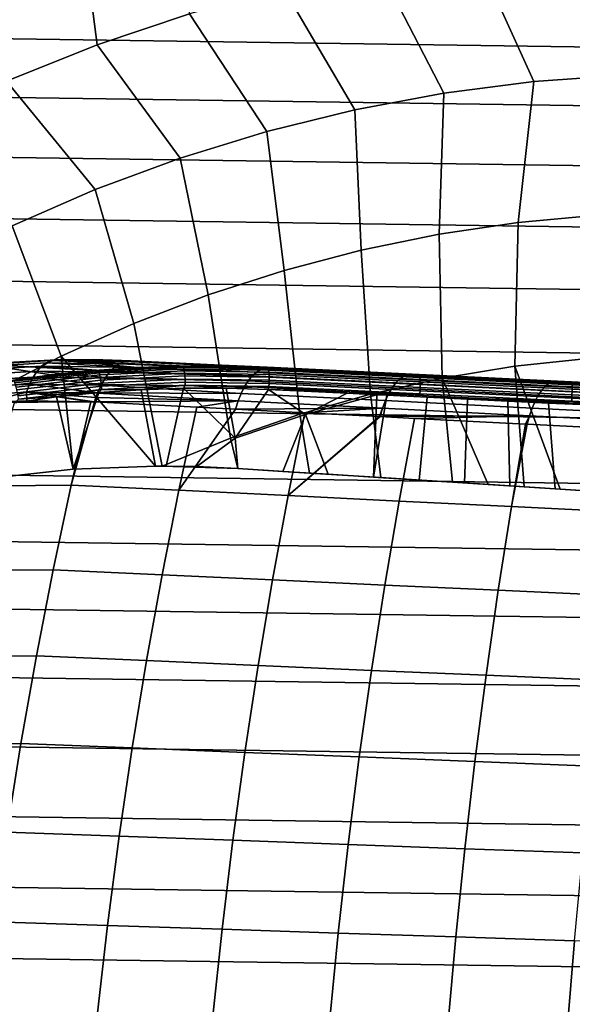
# Model space of a CAD drawing. Header units: metres. Extents: x -25 to 132, y -25 to 25.
# Tile 28 of 256: x -6.33 to -1.12, y 6.22 to 15.51. Entities that reach past the tile are written whole.
import ezdxf

# ---------------------------------------------------------------- set-up
doc = ezdxf.new("R2010")
doc.units = ezdxf.units.M
doc.layers.add('solid_12_061_071_XXX', color=7, linetype='CONTINUOUS')

msp = doc.modelspace()

# ---------------------------------------------------------------- linework, layer by layer
at = {"layer": 'solid_12_061_071_XXX'}
for points in [[(-4.826301, 16.810471, 121.056366), (-5.761938, 16.513182, 121.056366), (-5.603846, 15.268062, 121.911652), (-4.731481, 15.560523, 121.911652)], [(-5.761938, 16.513182, 121.056366), (-6.67942, 16.163862, 121.056366), (-6.458277, 14.926736, 121.911652), (-5.603846, 15.268062, 121.911652)], [(-2.03493, 16.136166, 121.911652), (-1.485023, 14.922921, 122.703766), (-0.632555, 14.983282, 122.703766), (-1.119186, 16.225418, 121.911652)], [(-2.944163, 15.995271, 121.911652), (-2.332669, 14.814098, 122.703766), (-1.485023, 14.922921, 122.703766), (-2.03493, 16.136166, 121.911652)], [(-18.518618, 16.040905), (18.969107, 15.505577), (19.40428, 14.957401), (-18.969191, 15.505476)], [(-3.843973, 15.803185, 121.911652), (-3.172739, 14.657168, 122.703766), (-2.332669, 14.814098, 122.703766), (-2.944163, 15.995271, 121.911652)], [(-4.731481, 15.560523, 121.911652), (-4.002506, 14.45264, 122.703766), (-3.172739, 14.657168, 122.703766), (-3.843973, 15.803185, 121.911652)], [(-18.969191, 15.505476), (19.40428, 14.957401), (19.823538, 14.397126), (-19.40436, 14.957298)], [(-5.603846, 15.268062, 121.911652), (-4.819275, 14.201178, 122.703766), (-4.002506, 14.45264, 122.703766), (-4.731481, 15.560523, 121.911652)], [(-6.458277, 14.926736, 121.911652), (-5.620394, 13.903598, 122.703766), (-4.819275, 14.201178, 122.703766), (-5.603846, 15.268062, 121.911652)], [(-19.40436, 14.957298), (19.823538, 14.397126), (20.226665, 13.825048), (-19.823614, 14.397021)], [(-0.632555, 14.983282, 122.703766), (-1.485023, 14.922921, 122.703766), (-1.633078, 13.593046, 123.430672), (-0.8849, 13.662167, 123.430672)], [(-7.292038, 14.53764, 121.911652), (-6.403261, 13.560866, 122.703766), (-5.620394, 13.903598, 122.703766), (-6.458277, 14.926736, 121.911652)], [(-1.485023, 14.922921, 122.703766), (-2.332669, 14.814098, 122.703766), (-2.376337, 13.482985, 123.430672), (-1.633078, 13.593046, 123.430672)], [(-2.332669, 14.814098, 122.703766), (-3.172739, 14.657168, 122.703766), (-3.112438, 13.332313, 123.430672), (-2.376337, 13.482985, 123.430672)], [(-3.172739, 14.657168, 122.703766), (-4.002506, 14.45264, 122.703766), (-3.839165, 13.141486, 123.430672), (-3.112438, 13.332313, 123.430672)], [(-19.823614, 14.397021), (20.226665, 13.825048), (20.613298, 13.241671), (-20.22674, 13.824942)], [(-4.002506, 14.45264, 122.703766), (-4.819275, 14.201178, 122.703766), (-4.554329, 12.911077, 123.430672), (-3.839165, 13.141486, 123.430672)], [(-4.819275, 14.201178, 122.703766), (-5.620394, 13.903598, 122.703766), (-5.255776, 12.641782, 123.430672), (-4.554329, 12.911077, 123.430672)], [(-5.620394, 13.903598, 122.703766), (-6.403261, 13.560866, 122.703766), (-5.941392, 12.334411, 123.430672), (-5.255776, 12.641782, 123.430672)], [(-20.22674, 13.824942), (20.613298, 13.241671), (20.983061, 12.647573), (-20.613369, 13.241561)], [(-0.8849, 13.662167, 123.430672), (-1.633078, 13.593046, 123.430672), (-1.663064, 12.237331, 124.090523), (-0.973717, 12.311375, 124.090523)], [(-6.403261, 13.560866, 122.703766), (-7.165334, 13.174098, 122.703766), (-6.609114, 11.989889, 123.430672), (-5.941392, 12.334411, 123.430672)], [(-1.633078, 13.593046, 123.430672), (-2.376337, 13.482985, 123.430672), (-2.347168, 12.124722, 124.090523), (-1.663064, 12.237331, 124.090523)], [(-2.376337, 13.482985, 123.430672), (-3.112438, 13.332313, 123.430672), (-3.023876, 11.973898, 124.090523), (-2.347168, 12.124722, 124.090523)], [(-3.112438, 13.332313, 123.430672), (-3.839165, 13.141486, 123.430672), (-3.691053, 11.785338, 124.090523), (-3.023876, 11.973898, 124.090523)], [(-20.613369, 13.241561), (20.983061, 12.647573), (21.33577, 12.043044), (-20.983128, 12.64746)], [(-3.839165, 13.141486, 123.430672), (-4.554329, 12.911077, 123.430672), (-4.346598, 11.559634, 124.090523), (-3.691053, 11.785338, 124.090523)], [(-4.554329, 12.911077, 123.430672), (-5.255776, 12.641782, 123.430672), (-4.988677, 11.297498, 124.090485), (-4.346598, 11.559634, 124.090523)], [(-20.983128, 12.64746), (21.33577, 12.043044), (21.671007, 11.428793), (-21.335835, 12.042931)], [(-5.255776, 12.641782, 123.430672), (-5.941392, 12.334411, 123.430672), (-5.051936, 11.297361, 124.078682), (-4.988677, 11.297498, 124.090485)], [(-6.437291, 12.10187, 124.438698), (-7.394007, 12.1643, 127.318466), (-6.692539, 12.256293, 127.665138), (-6.033797, 12.156719, 124.507713)], [(-6.085024, 12.27048, 128.218262), (-6.780229, 12.229246, 127.851265), (-6.820366, 12.19665, 127.935341), (-6.128348, 12.23748, 128.300583)], [(-6.0398, 12.290981, 128.132965), (-6.737552, 12.249376, 127.764572), (-6.780229, 12.229246, 127.851265), (-6.085024, 12.27048, 128.218262)], [(-6.620975, 12.263327, 127.714088), (-6.737552, 12.249376, 127.764572), (-6.0398, 12.290981, 128.132965)], [(-5.628468, 12.198114, 124.576897), (-6.692539, 12.256293, 127.665138), (-5.988966, 12.298506, 128.027176), (-5.221747, 12.225995, 124.646149)], [(-6.620975, 12.263327, 127.714088), (-5.988966, 12.298506, 128.027176), (-6.692539, 12.256293, 127.665138)], [(-5.628468, 12.198114, 124.576897), (-6.033797, 12.156719, 124.507713), (-6.692539, 12.256293, 127.665138)], [(-6.0398, 12.290981, 128.132965), (-5.957639, 12.299423, 128.065491), (-5.988966, 12.298506, 128.027176), (-6.620975, 12.263327, 127.714088)], [(-5.941392, 12.334411, 123.430672), (-6.609114, 11.989889, 123.430672), (-6.602529, 11.182663, 123.787819), (-5.829667, 11.26669, 123.933182)], [(-5.433628, 12.235242, 128.663788), (-6.085024, 12.27048, 128.218262), (-6.128348, 12.23748, 128.300583), (-5.441919, 12.228301, 128.678085)], [(-5.385215, 12.267161, 128.579559), (-6.0398, 12.290981, 128.132965), (-6.085024, 12.27048, 128.218262), (-5.39551, 12.261562, 128.597565)], [(-5.433628, 12.235242, 128.663788), (-5.39551, 12.261562, 128.597565), (-6.085024, 12.27048, 128.218262)], [(-5.335625, 12.285583, 128.492035), (-5.957639, 12.299423, 128.065491), (-6.0398, 12.290981, 128.132965), (-5.347825, 12.282344, 128.513687)], [(-5.385215, 12.267161, 128.579559), (-5.347825, 12.282344, 128.513687), (-6.0398, 12.290981, 128.132965)], [(-4.814076, 12.240318, 124.715385), (-5.988966, 12.298506, 128.027176), (-5.637147, 12.300697, 128.213409), (-4.405979, 12.241054, 124.784546)], [(-5.957639, 12.299423, 128.065491), (-5.637147, 12.300697, 128.213409), (-5.988966, 12.298506, 128.027176)], [(-4.814076, 12.240318, 124.715385), (-5.221747, 12.225995, 124.646149), (-5.988966, 12.298506, 128.027176)], [(-5.299691, 12.290285, 128.427887), (-5.637147, 12.300697, 128.213409), (-5.957639, 12.299423, 128.065491)], [(-5.335625, 12.285583, 128.492035), (-5.299691, 12.290285, 128.427887), (-5.957639, 12.299423, 128.065491)], [(-5.941392, 12.334411, 123.430672), (-5.829667, 11.26669, 123.933182), (-5.051936, 11.297361, 124.078682)], [(-5.637147, 12.300697, 128.213409), (-5.285779, 12.290164, 128.402878), (-4.643284, 12.259248, 126.630394), (-4.405979, 12.241054, 124.784546)], [(-5.299691, 12.290285, 128.427887), (-5.285779, 12.290164, 128.402878), (-5.637147, 12.300697, 128.213409)], [(-4.059107, 12.208764, 129.261108), (-5.39551, 12.261562, 128.597565), (-5.433628, 12.235242, 128.663788), (-4.099857, 12.183203, 129.338943)], [(-4.059107, 12.208764, 129.261108), (-5.385215, 12.267161, 128.579559), (-5.39551, 12.261562, 128.597565)], [(-4.017659, 12.223448, 129.180862), (-5.347825, 12.282344, 128.513687), (-5.385215, 12.267161, 128.579559), (-4.059107, 12.208764, 129.261108)], [(-4.017659, 12.223448, 129.180862), (-5.335625, 12.285583, 128.492035), (-5.347825, 12.282344, 128.513687)], [(-4.017659, 12.223448, 129.180862), (-5.299691, 12.290285, 128.427887), (-5.335625, 12.285583, 128.492035)], [(-4.017659, 12.223448, 129.180862), (-3.976136, 12.227036, 129.099411), (-5.285779, 12.290164, 128.402878), (-5.299691, 12.290285, 128.427887)], [(-4.643284, 12.259248, 126.630394), (-5.285779, 12.290164, 128.402878), (-3.976136, 12.227036, 129.099411)], [(-3.997891, 12.228191, 124.853485), (-4.643284, 12.259248, 126.630394), (-3.976136, 12.227036, 129.099411)], [(-4.405979, 12.241054, 124.784546), (-4.643284, 12.259248, 126.630394), (-3.997891, 12.228191, 124.853485)], [(-0.973717, 12.311375, 124.090523), (-1.663064, 12.237331, 124.090523), (-1.235445, 11.080079, 124.61219), (-0.895209, 11.058321, 124.634262)], [(-6.169022, 12.192554, 128.378494), (-6.857269, 12.15215, 128.01535), (-6.890298, 12.096519, 128.08989), (-6.20634, 12.136478, 128.450638)], [(-6.128348, 12.23748, 128.300583), (-6.820366, 12.19665, 127.935341), (-6.857269, 12.15215, 128.01535), (-6.169022, 12.192554, 128.378494)], [(-5.589359, 12.188784, 124.528961), (-6.384532, 12.096637, 124.394875), (-6.291387, 12.119724, 124.43924)], [(-5.583916, 12.174658, 124.503555), (-6.378173, 12.082615, 124.369621), (-6.384532, 12.096637, 124.394875), (-5.589359, 12.188784, 124.528961)], [(-5.578632, 12.155731, 124.481461), (-6.37167, 12.063828, 124.347733), (-6.378173, 12.082615, 124.369621), (-5.583916, 12.174658, 124.503555)], [(-5.589359, 12.188784, 124.528961), (-6.291387, 12.119724, 124.43924), (-5.628468, 12.198114, 124.576897), (-5.528188, 12.202889, 124.567871)], [(-6.291387, 12.119724, 124.43924), (-6.033797, 12.156719, 124.507713), (-5.628468, 12.198114, 124.576897)], [(-5.523359, 12.133517, 128.816208), (-6.169022, 12.192554, 128.378494), (-6.20634, 12.136478, 128.450638), (-5.527733, 12.126852, 128.823502)], [(-5.479963, 12.190415, 128.743164), (-6.128348, 12.23748, 128.300583), (-6.169022, 12.192554, 128.378494), (-5.486249, 12.183137, 128.75383)], [(-5.523359, 12.133517, 128.816208), (-5.486249, 12.183137, 128.75383), (-6.169022, 12.192554, 128.378494)], [(-5.479963, 12.190415, 128.743164), (-5.441919, 12.228301, 128.678085), (-6.128348, 12.23748, 128.300583)], [(-5.528188, 12.202889, 124.567871), (-5.628468, 12.198114, 124.576897), (-5.221747, 12.225995, 124.646149)], [(-4.789678, 12.228696, 124.663147), (-5.589359, 12.188784, 124.528961), (-5.528188, 12.202889, 124.567871)], [(-4.785157, 12.214526, 124.637589), (-5.583916, 12.174658, 124.503555), (-5.589359, 12.188784, 124.528961), (-4.789678, 12.228696, 124.663147)], [(-4.781097, 12.195539, 124.61528), (-5.578632, 12.155731, 124.481461), (-5.583916, 12.174658, 124.503555), (-4.785157, 12.214526, 124.637589)], [(-4.777658, 12.172477, 124.597099), (-5.573712, 12.132741, 124.463524), (-5.578632, 12.155731, 124.481461), (-4.781097, 12.195539, 124.61528)], [(-4.774971, 12.146232, 124.58374), (-5.569346, 12.106578, 124.450447), (-5.573712, 12.132741, 124.463524), (-4.777658, 12.172477, 124.597099)], [(-5.528188, 12.202889, 124.567871), (-5.221747, 12.225995, 124.646149), (-4.814076, 12.240318, 124.715385)], [(-4.761092, 12.238028, 124.696548), (-5.528188, 12.202889, 124.567871), (-4.814076, 12.240318, 124.715385)], [(-4.789678, 12.228696, 124.663147), (-5.528188, 12.202889, 124.567871), (-4.761092, 12.238028, 124.696548)], [(-4.139303, 12.147144, 129.413208), (-5.486249, 12.183137, 128.75383), (-5.523359, 12.133517, 128.816208), (-4.176857, 12.101126, 129.482803)], [(-4.139303, 12.147144, 129.413208), (-5.479963, 12.190415, 128.743164), (-5.486249, 12.183137, 128.75383)], [(-4.099857, 12.183203, 129.338943), (-5.441919, 12.228301, 128.678085), (-5.479963, 12.190415, 128.743164), (-4.139303, 12.147144, 129.413208)], [(-4.099857, 12.183203, 129.338943), (-5.433628, 12.235242, 128.663788), (-5.441919, 12.228301, 128.678085)], [(-4.761092, 12.238028, 124.696548), (-4.814076, 12.240318, 124.715385), (-4.405979, 12.241054, 124.784546)], [(-3.989026, 12.216309, 124.796799), (-4.789678, 12.228696, 124.663147), (-4.761092, 12.238028, 124.696548), (-3.99325, 12.225102, 124.824715)], [(-3.985428, 12.202152, 124.771088), (-4.785157, 12.214526, 124.637589), (-4.789678, 12.228696, 124.663147), (-3.989026, 12.216309, 124.796799)], [(-3.982594, 12.183186, 124.748573), (-4.781097, 12.195539, 124.61528), (-4.785157, 12.214526, 124.637589), (-3.985428, 12.202152, 124.771088)], [(-3.980636, 12.160144, 124.730141), (-4.777658, 12.172477, 124.597099), (-4.781097, 12.195539, 124.61528), (-3.982594, 12.183186, 124.748573)], [(-3.979629, 12.133924, 124.716499), (-4.774971, 12.146232, 124.58374), (-4.777658, 12.172477, 124.597099), (-3.980636, 12.160144, 124.730141)], [(-4.761092, 12.238028, 124.696548), (-4.405979, 12.241054, 124.784546), (-3.997891, 12.228191, 124.853485)], [(-3.99325, 12.225102, 124.824715), (-4.761092, 12.238028, 124.696548), (-3.997891, 12.228191, 124.853485)], [(-4.099857, 12.183203, 129.338943), (-4.139303, 12.147144, 129.413208), (-2.786184, 12.080894, 130.070282), (-2.749402, 12.117521, 129.994263)], [(-4.059107, 12.208764, 129.261108), (-4.099857, 12.183203, 129.338943), (-2.749402, 12.117521, 129.994263), (-2.711429, 12.14354, 129.914566)], [(-4.017659, 12.223448, 129.180862), (-4.059107, 12.208764, 129.261108), (-2.711429, 12.14354, 129.914566), (-2.672836, 12.158561, 129.832367)], [(-2.672836, 12.158561, 129.832367), (-2.634218, 12.162355, 129.748901), (-3.976136, 12.227036, 129.099411), (-4.017659, 12.223448, 129.180862)], [(-2.567058, 12.159237, 125.053726), (-3.997891, 12.228191, 124.853485), (-3.976136, 12.227036, 129.099411), (-2.634218, 12.162355, 129.748901)], [(-2.563568, 12.156203, 125.024788), (-3.99325, 12.225102, 124.824715), (-3.997891, 12.228191, 124.853485), (-2.567058, 12.159237, 125.053726)], [(-2.560795, 12.147479, 124.996666), (-3.989026, 12.216309, 124.796799), (-3.99325, 12.225102, 124.824715), (-2.563568, 12.156203, 125.024788)], [(-2.558532, 12.133388, 124.970772), (-3.985428, 12.202152, 124.771088), (-3.989026, 12.216309, 124.796799), (-2.560795, 12.147479, 124.996666)], [(-2.556867, 12.114477, 124.948097), (-3.982594, 12.183186, 124.748573), (-3.985428, 12.202152, 124.771088), (-2.558532, 12.133388, 124.970772)], [(-2.555866, 12.091482, 124.929527), (-3.980636, 12.160144, 124.730141), (-3.982594, 12.183186, 124.748573), (-2.556867, 12.114477, 124.948097)], [(-1.304314, 12.092536, 130.432114), (-1.268692, 12.096539, 130.346786), (-2.634218, 12.162355, 129.748901), (-2.672836, 12.158561, 129.832367)], [(-1.127266, 12.089852, 125.179581), (-2.567058, 12.159237, 125.053726), (-2.634218, 12.162355, 129.748901), (-1.268692, 12.096539, 130.346786)], [(-1.663064, 12.237331, 124.090523), (-2.347168, 12.124722, 124.090523), (-1.913545, 11.123445, 124.555412), (-1.574895, 11.101788, 124.585892)], [(-1.663064, 12.237331, 124.090523), (-1.574895, 11.101788, 124.585892), (-1.235445, 11.080079, 124.61219)], [(-6.384532, 12.096637, 124.394875), (-7.047905, 11.988799, 124.311157), (-6.437291, 12.10187, 124.438698), (-6.291387, 12.119724, 124.43924)], [(-6.239657, 12.070225, 128.515778), (-6.918881, 12.030719, 128.157684), (-6.942523, 11.95589, 128.217545), (-6.268396, 11.994942, 128.572769)], [(-6.20634, 12.136478, 128.450638), (-6.890298, 12.096519, 128.08989), (-6.918881, 12.030719, 128.157684), (-6.239657, 12.070225, 128.515778)], [(-6.291387, 12.119724, 124.43924), (-6.437291, 12.10187, 124.438698), (-6.033797, 12.156719, 124.507713)], [(-5.573712, 12.132741, 124.463524), (-6.365275, 12.041007, 124.330048), (-6.37167, 12.063828, 124.347733), (-5.578632, 12.155731, 124.481461)], [(-5.569346, 12.106578, 124.450447), (-6.359239, 12.015038, 124.317261), (-6.365275, 12.041007, 124.330048), (-5.573712, 12.132741, 124.463524)], [(-5.565705, 12.078261, 124.442741), (-6.353794, 11.986929, 124.30986), (-6.359239, 12.015038, 124.317261), (-5.569346, 12.106578, 124.450447)], [(-5.562931, 12.04889, 124.440704), (-6.349152, 11.957774, 124.308136), (-6.353794, 11.986929, 124.30986), (-5.565705, 12.078261, 124.442741)], [(-5.598178, 11.987941, 128.938049), (-6.239657, 12.070225, 128.515778), (-6.268396, 11.994942, 128.572769), (-5.599347, 11.984993, 128.939896)], [(-5.56301, 12.065605, 128.881577), (-6.20634, 12.136478, 128.450638), (-6.239657, 12.070225, 128.515778), (-5.565651, 12.06042, 128.88588)], [(-5.598178, 11.987941, 128.938049), (-5.565651, 12.06042, 128.88588), (-6.239657, 12.070225, 128.515778)], [(-5.56301, 12.065605, 128.881577), (-5.527733, 12.126852, 128.823502), (-6.20634, 12.136478, 128.450638)], [(-4.773142, 12.117825, 124.575729), (-5.565705, 12.078261, 124.442741), (-5.569346, 12.106578, 124.450447), (-4.774971, 12.146232, 124.58374)], [(-4.772242, 12.08836, 124.573372), (-5.562931, 12.04889, 124.440704), (-5.565705, 12.078261, 124.442741), (-4.773142, 12.117825, 124.575729)], [(-4.176857, 12.101126, 129.482803), (-5.527733, 12.126852, 128.823502), (-5.56301, 12.065605, 128.881577), (-4.211962, 12.045832, 129.546692)], [(-4.772305, 12.058984, 124.576767), (-5.56113, 12.019607, 124.444412), (-5.562931, 12.04889, 124.440704), (-4.772242, 12.08836, 124.573372)], [(-4.176857, 12.101126, 129.482803), (-5.523359, 12.133517, 128.816208), (-5.527733, 12.126852, 128.823502)], [(-3.979612, 12.105546, 124.708183), (-4.773142, 12.117825, 124.575729), (-4.774971, 12.146232, 124.58374), (-3.979629, 12.133924, 124.716499)], [(-3.980586, 12.07611, 124.705521), (-4.772242, 12.08836, 124.573372), (-4.773142, 12.117825, 124.575729), (-3.979612, 12.105546, 124.708183)], [(-3.982514, 12.046762, 124.708603), (-4.772305, 12.058984, 124.576767), (-4.772242, 12.08836, 124.573372), (-3.980586, 12.07611, 124.705521)], [(-4.176857, 12.101126, 129.482803), (-4.211962, 12.045832, 129.546692), (-2.853984, 11.978179, 130.206696), (-2.82122, 12.034213, 130.141449)], [(-4.139303, 12.147144, 129.413208), (-4.176857, 12.101126, 129.482803), (-2.82122, 12.034213, 130.141449), (-2.786184, 12.080894, 130.070282)], [(-2.558863, 11.978154, 124.907829), (-3.982514, 12.046762, 124.708603), (-3.980586, 12.07611, 124.705521), (-2.557096, 12.007509, 124.904724)], [(-2.555568, 12.065296, 124.915787), (-3.979629, 12.133924, 124.716499), (-3.980636, 12.160144, 124.730141), (-2.555866, 12.091482, 124.929527)], [(-2.557096, 12.007509, 124.904724), (-3.980586, 12.07611, 124.705521), (-3.979612, 12.105546, 124.708183), (-2.555983, 12.036939, 124.907417)], [(-2.555983, 12.036939, 124.907417), (-3.979612, 12.105546, 124.708183), (-3.979629, 12.133924, 124.716499), (-2.555568, 12.065296, 124.915787)], [(-2.347168, 12.124722, 124.090523), (-3.023876, 11.973898, 124.090523), (-2.925742, 11.188177, 124.438805), (-2.251497, 11.145058, 124.520737)], [(-2.786184, 12.080894, 130.070282), (-2.82122, 12.034213, 130.141449), (-1.441536, 11.966256, 130.747803), (-1.409091, 12.013565, 130.675186)], [(-2.749402, 12.117521, 129.994263), (-2.786184, 12.080894, 130.070282), (-1.409091, 12.013565, 130.675186), (-1.375057, 12.050732, 130.597565)], [(-2.711429, 12.14354, 129.914566), (-2.749402, 12.117521, 129.994263), (-1.375057, 12.050732, 130.597565), (-1.339954, 12.07719, 130.516129)], [(-2.672836, 12.158561, 129.832367), (-2.711429, 12.14354, 129.914566), (-1.339954, 12.07719, 130.516129), (-1.304314, 12.092536, 130.432114)], [(-1.125456, 12.0869, 125.150482), (-2.563568, 12.156203, 125.024788), (-2.567058, 12.159237, 125.053726), (-1.127266, 12.089852, 125.179581)], [(-1.124141, 12.078246, 125.122231), (-2.560795, 12.147479, 124.996666), (-2.563568, 12.156203, 125.024788), (-1.125456, 12.0869, 125.150482)], [(-1.123222, 12.064219, 125.096214), (-2.558532, 12.133388, 124.970772), (-2.560795, 12.147479, 124.996666), (-1.124141, 12.078246, 125.122231)], [(-1.122733, 12.045365, 125.073441), (-2.556867, 12.114477, 124.948097), (-2.558532, 12.133388, 124.970772), (-1.123222, 12.064219, 125.096214)], [(-1.122696, 12.022416, 125.054787), (-2.555866, 12.091482, 124.929527), (-2.556867, 12.114477, 124.948097), (-1.122733, 12.045365, 125.073441)], [(-1.12311, 11.996265, 125.040985), (-2.555568, 12.065296, 124.915787), (-2.555866, 12.091482, 124.929527), (-1.122696, 12.022416, 125.054787)], [(-2.347168, 12.124722, 124.090523), (-2.251497, 11.145058, 124.520737), (-1.913545, 11.123445, 124.555412)], [(-1.339954, 12.07719, 130.516129), (-1.375057, 12.050732, 130.597565), (0.021233, 11.982928, 131.148148), (0.053383, 12.009806, 131.065125)], [(-1.304314, 12.092536, 130.432114), (-1.339954, 12.07719, 130.516129), (0.053383, 12.009806, 131.065125), (0.085979, 12.02547, 130.979431)], [(0.085979, 12.02547, 130.979431), (0.118515, 12.029677, 130.89241), (-1.268692, 12.096539, 130.346786), (-1.304314, 12.092536, 130.432114)], [(0.317035, 12.020253, 125.230614), (-1.127266, 12.089852, 125.179581), (-1.268692, 12.096539, 130.346786), (0.118515, 12.029677, 130.89241)], [(0.317227, 12.017378, 125.201454), (-1.125456, 12.0869, 125.150482), (-1.127266, 12.089852, 125.179581), (0.317035, 12.020253, 125.230614)], [(0.317079, 12.008795, 125.173149), (-1.124141, 12.078246, 125.122231), (-1.125456, 12.0869, 125.150482), (0.317227, 12.017378, 125.201454)], [(0.316651, 11.994833, 125.147087), (-1.123222, 12.064219, 125.096214), (-1.124141, 12.078246, 125.122231), (0.317079, 12.008795, 125.173149)], [(-21.335835, 12.042931), (21.671007, 11.428793), (21.988571, 10.805216), (-21.671068, 11.428679)], [(-6.268396, 11.994942, 128.572769), (-6.942523, 11.95589, 128.217545), (-6.662795, 11.89662, 128.423523)], [(-6.268396, 11.994942, 128.572769), (-6.662795, 11.89662, 128.423523), (-6.266841, 11.912521, 128.634155)], [(-5.56113, 12.019607, 124.444412), (-6.345495, 11.928706, 124.312164), (-6.349152, 11.957774, 124.308136), (-5.562931, 12.04889, 124.440704)], [(-5.56113, 12.019607, 124.444412), (-5.986854, 11.948604, 124.381882), (-6.345495, 11.928706, 124.312164)], [(-6.268396, 11.994942, 128.572769), (-5.662881, 11.903699, 128.96521), (-5.62821, 11.901967, 128.984558)], [(-5.614411, 11.944352, 128.96344), (-6.268396, 11.994942, 128.572769), (-5.62821, 11.901967, 128.984558)], [(-6.268396, 11.994942, 128.572769), (-6.266841, 11.912521, 128.634155), (-5.662881, 11.903699, 128.96521)], [(-5.614411, 11.944352, 128.96344), (-5.599347, 11.984993, 128.939896), (-6.268396, 11.994942, 128.572769)], [(-5.56113, 12.019607, 124.444412), (-5.588082, 11.989261, 124.449051), (-5.986854, 11.948604, 124.381882)], [(-5.827828, 11.266856, 124.706825), (-5.986854, 11.948604, 124.381882), (-5.588082, 11.989261, 124.449051)], [(-5.827828, 11.266856, 124.706825), (-5.588082, 11.989261, 124.449051), (-5.188031, 12.016618, 124.516266), (-5.051445, 11.297366, 124.848)], [(-4.272775, 11.910836, 129.653641), (-5.599347, 11.984993, 128.939896), (-5.614411, 11.944352, 128.96344)], [(-4.272775, 11.910836, 129.653641), (-4.244093, 11.982085, 129.603928), (-5.598178, 11.987941, 128.938049), (-5.599347, 11.984993, 128.939896)], [(-4.244093, 11.982085, 129.603928), (-5.565651, 12.06042, 128.88588), (-5.598178, 11.987941, 128.938049)], [(-5.56113, 12.019607, 124.444412), (-5.188031, 12.016618, 124.516266), (-5.588082, 11.989261, 124.449051)], [(-4.244093, 11.982085, 129.603928), (-4.211962, 12.045832, 129.546692), (-5.56301, 12.065605, 128.881577), (-5.565651, 12.06042, 128.88588)], [(-4.772305, 12.058984, 124.576767), (-5.188031, 12.016618, 124.516266), (-5.56113, 12.019607, 124.444412)], [(-4.772305, 12.058984, 124.576767), (-4.787198, 12.03061, 124.583458), (-5.188031, 12.016618, 124.516266)], [(-5.051445, 11.297366, 124.848), (-5.188031, 12.016618, 124.516266), (-4.787198, 12.03061, 124.583458), (-4.951057, 11.297409, 124.866203)], [(-4.787198, 12.03061, 124.583458), (-4.30175, 11.559301, 124.8666), (-4.663099, 11.292583, 124.918327), (-4.951057, 11.297409, 124.866203)], [(-4.772305, 12.058984, 124.576767), (-4.386111, 12.031339, 124.650482), (-4.787198, 12.03061, 124.583458)], [(-4.787198, 12.03061, 124.583458), (-4.386111, 12.031339, 124.650482), (-4.30175, 11.559301, 124.8666)], [(-3.982514, 12.046762, 124.708603), (-4.386111, 12.031339, 124.650482), (-4.772305, 12.058984, 124.576767)], [(-3.982514, 12.046762, 124.708603), (-3.985317, 12.01867, 124.717308), (-4.386111, 12.031339, 124.650482)], [(-4.386111, 12.031339, 124.650482), (-3.985317, 12.01867, 124.717308), (-4.30175, 11.559301, 124.8666)], [(-3.985317, 12.01867, 124.717308), (-3.638973, 11.783944, 124.866943), (-4.30175, 11.559301, 124.8666)], [(-4.244093, 11.982085, 129.603928), (-4.272775, 11.910836, 129.653641), (-2.910761, 11.841557, 130.315643), (-2.883981, 11.913636, 130.26506)], [(-4.211962, 12.045832, 129.546692), (-4.244093, 11.982085, 129.603928), (-2.883981, 11.913636, 130.26506), (-2.853984, 11.978179, 130.206696)], [(-2.558863, 11.978154, 124.907829), (-3.985317, 12.01867, 124.717308), (-3.982514, 12.046762, 124.708603)], [(-3.985317, 12.01867, 124.717308), (-3.244452, 11.983, 124.830368), (-3.638973, 11.783944, 124.866943)], [(-2.558863, 11.978154, 124.907829), (-3.244452, 11.983, 124.830368), (-3.985317, 12.01867, 124.717308)], [(-3.244452, 11.983, 124.830368), (-2.965101, 11.969494, 124.867722), (-3.638973, 11.783944, 124.866943)], [(-2.558863, 11.978154, 124.907829), (-2.965101, 11.969494, 124.867722), (-3.244452, 11.983, 124.830368)], [(-2.558863, 11.978154, 124.907829), (-2.868958, 11.964853, 124.879906), (-2.965101, 11.969494, 124.867722)], [(-2.853984, 11.978179, 130.206696), (-2.883981, 11.913636, 130.26506), (-1.499718, 11.844234, 130.873718), (-1.4719, 11.909525, 130.814316)], [(-2.558863, 11.978154, 124.907829), (-2.491022, 11.946675, 124.924477), (-2.868958, 11.964853, 124.879906)], [(-2.82122, 12.034213, 130.141449), (-2.853984, 11.978179, 130.206696), (-1.4719, 11.909525, 130.814316), (-1.441536, 11.966256, 130.747803)], [(-1.126818, 11.909142, 125.03299), (-2.558863, 11.978154, 124.907829), (-2.557096, 12.007509, 124.904724), (-1.125211, 11.938506, 125.029877)], [(-1.126818, 11.909142, 125.03299), (-2.491022, 11.946675, 124.924477), (-2.558863, 11.978154, 124.907829)], [(-1.125211, 11.938506, 125.029877), (-2.557096, 12.007509, 124.904724), (-2.555983, 12.036939, 124.907417), (-1.123959, 11.967928, 125.03257)], [(-1.123959, 11.967928, 125.03257), (-2.555983, 12.036939, 124.907417), (-2.555568, 12.065296, 124.915787), (-1.12311, 11.996265, 125.040985)], [(-1.409091, 12.013565, 130.675186), (-1.441536, 11.966256, 130.747803), (-0.039763, 11.897347, 131.301208), (-0.009975, 11.945249, 131.227249)], [(-1.375057, 12.050732, 130.597565), (-1.409091, 12.013565, 130.675186), (-0.009975, 11.945249, 131.227249), (0.021233, 11.982928, 131.148148)], [(0.312617, 11.898701, 125.083328), (-1.123959, 11.967928, 125.03257), (-1.12311, 11.996265, 125.040985), (0.313902, 11.927017, 125.091759)], [(0.315959, 11.976035, 125.124268), (-1.122733, 12.045365, 125.073441), (-1.123222, 12.064219, 125.096214), (0.316651, 11.994833, 125.147087)], [(0.313902, 11.927017, 125.091759), (-1.12311, 11.996265, 125.040985), (-1.122696, 12.022416, 125.054787), (0.315031, 11.953134, 125.105583)], [(0.315031, 11.953134, 125.105583), (-1.122696, 12.022416, 125.054787), (-1.122733, 12.045365, 125.073441), (0.315959, 11.976035, 125.124268)], [(-6.858531, 11.108685, 128.793732), (-5.846781, 11.118065, 129.335663), (-5.662881, 11.903699, 128.96521), (-6.662795, 11.89662, 128.423523)], [(-6.266841, 11.912521, 128.634155), (-6.662795, 11.89662, 128.423523), (-5.662881, 11.903699, 128.96521)], [(-6.599505, 11.183155, 124.565788), (-6.38385, 11.89474, 124.314835), (-5.986854, 11.948604, 124.381882), (-5.827828, 11.266856, 124.706825)], [(-6.345495, 11.928706, 124.312164), (-5.986854, 11.948604, 124.381882), (-6.38385, 11.89474, 124.314835)], [(-5.662881, 11.903699, 128.96521), (-5.846781, 11.118065, 129.335663), (-5.62821, 11.901967, 128.984558)], [(-5.62821, 11.901967, 128.984558), (-5.846781, 11.118065, 129.335663), (-4.831988, 11.06893, 129.87558), (-4.661432, 11.851923, 129.507278)], [(-4.272775, 11.910836, 129.653641), (-5.614411, 11.944352, 128.96344), (-5.62821, 11.901967, 128.984558)], [(-4.272775, 11.910836, 129.653641), (-5.62821, 11.901967, 128.984558), (-4.661432, 11.851923, 129.507278)], [(-4.272775, 11.910836, 129.653641), (-4.661432, 11.851923, 129.507278), (-4.297583, 11.833147, 129.695129)], [(-4.272775, 11.910836, 129.653641), (-4.297583, 11.833147, 129.695129), (-2.910761, 11.841557, 130.315643)], [(-3.023876, 11.973898, 124.090523), (-3.691053, 11.785338, 124.090523), (-3.599378, 11.231258, 124.339851), (-2.925742, 11.188177, 124.438805)], [(-2.994678, 11.19256, 125.189034), (-3.423452, 11.219982, 125.128609), (-3.638973, 11.783944, 124.866943), (-2.965101, 11.969494, 124.867722)], [(-2.994678, 11.19256, 125.189034), (-2.965101, 11.969494, 124.867722), (-2.868958, 11.964853, 124.879906)], [(-2.994678, 11.19256, 125.189034), (-2.868958, 11.964853, 124.879906), (-2.491022, 11.946675, 124.924477), (-2.565921, 11.16514, 125.242722)], [(-2.883981, 11.913636, 130.26506), (-2.910761, 11.841557, 130.315643), (-1.524569, 11.771379, 130.925095), (-1.499718, 11.844234, 130.873718)], [(-2.565921, 11.16514, 125.242722), (-2.491022, 11.946675, 124.924477), (-2.110909, 11.928349, 124.964027), (-2.138252, 11.13779, 125.289597)], [(-1.126818, 11.909142, 125.03299), (-2.110909, 11.928349, 124.964027), (-2.491022, 11.946675, 124.924477)], [(-2.138252, 11.13779, 125.289597), (-2.110909, 11.928349, 124.964027), (-1.728969, 11.909931, 124.998444), (-1.711653, 11.110508, 125.32975)], [(-1.126818, 11.909142, 125.03299), (-1.728969, 11.909931, 124.998444), (-2.110909, 11.928349, 124.964027)], [(-1.711653, 11.110508, 125.32975), (-1.728969, 11.909931, 124.998444), (-1.345858, 11.891485, 125.027618), (-1.282279, 11.08305, 125.363541)], [(-1.126818, 11.909142, 125.03299), (-1.345858, 11.891485, 125.027618), (-1.728969, 11.909931, 124.998444)], [(-1.4719, 11.909525, 130.814316), (-1.499718, 11.844234, 130.873718), (-0.093273, 11.773971, 131.429199), (-0.067672, 11.83996, 131.368866)], [(-1.441536, 11.966256, 130.747803), (-1.4719, 11.909525, 130.814316), (-0.067672, 11.83996, 131.368866), (-0.039763, 11.897347, 131.301208)], [(-1.126818, 11.909142, 125.03299), (-0.961375, 11.872937, 125.051552), (-1.345858, 11.891485, 125.027618)], [(-0.84636, 11.055172, 125.39106), (-1.282279, 11.08305, 125.363541), (-1.345858, 11.891485, 125.027618), (-0.961375, 11.872937, 125.051552)], [(0.30978, 11.839914, 125.083748), (-1.126818, 11.909142, 125.03299), (-1.125211, 11.938506, 125.029877), (0.311224, 11.869286, 125.080627)], [(0.30978, 11.839914, 125.083748), (-0.961375, 11.872937, 125.051552), (-1.126818, 11.909142, 125.03299)], [(0.311224, 11.869286, 125.080627), (-1.125211, 11.938506, 125.029877), (-1.123959, 11.967928, 125.03257), (0.312617, 11.898701, 125.083328)], [(-4.661432, 11.851923, 129.507278), (-4.831988, 11.06893, 129.87558), (-4.297583, 11.833147, 129.695129)], [(-4.297583, 11.833147, 129.695129), (-4.831988, 11.06893, 129.87558), (-3.80133, 11.018236, 130.387344), (-3.643572, 11.799466, 130.02095)], [(-2.910761, 11.841557, 130.315643), (-4.297583, 11.833147, 129.695129), (-3.643572, 11.799466, 130.02095)], [(-2.940399, 11.763357, 130.354706), (-3.643572, 11.799466, 130.02095), (-3.80133, 11.018236, 130.387344)], [(-2.910761, 11.841557, 130.315643), (-3.643572, 11.799466, 130.02095), (-2.940399, 11.763357, 130.354706)], [(-2.910761, 11.841557, 130.315643), (-2.940399, 11.763357, 130.354706), (-2.933925, 11.763025, 130.357697)], [(-2.910761, 11.841557, 130.315643), (-2.933925, 11.763025, 130.357697), (-1.524569, 11.771379, 130.925095)], [(-1.499718, 11.844234, 130.873718), (-1.524569, 11.771379, 130.925095), (-0.116171, 11.700393, 131.481277), (-0.093273, 11.773971, 131.429199)], [(-3.691053, 11.785338, 124.090523), (-4.346598, 11.559634, 124.090523), (-4.275048, 11.27447, 124.223228), (-3.599378, 11.231258, 124.339851)], [(-4.275446, 11.27447, 124.988388), (-4.30175, 11.559301, 124.8666), (-3.638973, 11.783944, 124.866943), (-3.850784, 11.247312, 125.061653)], [(-3.423452, 11.219982, 125.128609), (-3.850784, 11.247312, 125.061653), (-3.638973, 11.783944, 124.866943)], [(-2.940399, 11.763357, 130.354706), (-3.80133, 11.018236, 130.387344), (-2.933925, 11.763025, 130.357697)], [(-2.933925, 11.763025, 130.357697), (-3.80133, 11.018236, 130.387344), (-2.755408, 10.967159, 130.869965), (-2.610116, 11.746435, 130.505692)], [(-1.524569, 11.771379, 130.925095), (-2.933925, 11.763025, 130.357697), (-2.610116, 11.746435, 130.505692)], [(-2.610116, 11.746435, 130.505692), (-2.755408, 10.967159, 130.869965), (-1.695098, 10.915726, 131.322983), (-1.561921, 11.692873, 130.961044)], [(-1.524569, 11.771379, 130.925095), (-2.610116, 11.746435, 130.505692), (-1.561921, 11.692873, 130.961044)], [(-1.524569, 11.771379, 130.925095), (-1.561921, 11.692873, 130.961044), (-1.546094, 11.692066, 130.967651)], [(-1.524569, 11.771379, 130.925095), (-1.546094, 11.692066, 130.967651), (-0.500033, 11.638832, 131.38652), (-0.116171, 11.700393, 131.481277)], [(-1.561921, 11.692873, 130.961044), (-1.695098, 10.915726, 131.322983), (-1.546094, 11.692066, 130.967651)], [(-1.546094, 11.692066, 130.967651), (-1.695098, 10.915726, 131.322983), (-0.621309, 10.863803, 131.746063), (-0.500033, 11.638832, 131.38652)], [(-4.346598, 11.559634, 124.090523), (-4.988677, 11.297498, 124.090485), (-4.275048, 11.27447, 124.223228)], [(-4.275446, 11.27447, 124.988388), (-4.663099, 11.292583, 124.918327), (-4.30175, 11.559301, 124.8666)], [(-21.671068, 11.428679), (21.988571, 10.805216), (22.288239, 10.172728), (-21.988628, 10.805101)], [(-6.602529, 11.182663, 123.787819), (-6.599505, 11.183155, 124.565788), (-5.827828, 11.266856, 124.706825), (-5.829667, 11.26669, 123.933182)], [(-5.829667, 11.26669, 123.933182), (-5.827828, 11.266856, 124.706825), (-5.051445, 11.297366, 124.848), (-5.051936, 11.297361, 124.078682)], [(-5.051936, 11.297361, 124.078682), (-5.051445, 11.297366, 124.848), (-4.951057, 11.297409, 124.866203), (-4.988677, 11.297498, 124.090485)], [(-4.988677, 11.297498, 124.090485), (-4.951057, 11.297409, 124.866203), (-4.663099, 11.292583, 124.918327), (-4.663087, 11.292594, 124.151108)], [(-4.663087, 11.292594, 124.151108), (-4.275048, 11.27447, 124.223228), (-4.988677, 11.297498, 124.090485)], [(-4.275048, 11.27447, 124.223228), (-4.663087, 11.292594, 124.151108), (-4.663099, 11.292583, 124.918327), (-4.275446, 11.27447, 124.988388)], [(-3.599378, 11.231258, 124.339851), (-4.275048, 11.27447, 124.223228), (-4.275446, 11.27447, 124.988388), (-3.850784, 11.247312, 125.061653)], [(-3.599378, 11.231258, 124.339851), (-3.850784, 11.247312, 125.061653), (-3.423452, 11.219982, 125.128609)], [(-2.925742, 11.188177, 124.438805), (-3.599378, 11.231258, 124.339851), (-3.423452, 11.219982, 125.128609), (-2.994678, 11.19256, 125.189034)], [(-2.251497, 11.145058, 124.520737), (-2.925742, 11.188177, 124.438805), (-2.994678, 11.19256, 125.189034), (-2.565921, 11.16514, 125.242722)], [(-1.913545, 11.123445, 124.555412), (-2.251497, 11.145058, 124.520737), (-2.565921, 11.16514, 125.242722), (-2.138252, 11.13779, 125.289597)], [(-7.040199, 10.311456, 129.135971), (-6.017901, 10.319222, 129.680252), (-5.846781, 11.118065, 129.335663), (-6.858531, 11.108685, 128.793732)], [(-5.846781, 11.118065, 129.335663), (-6.017901, 10.319222, 129.680252), (-4.990892, 10.272102, 130.218597), (-4.831988, 11.06893, 129.87558)], [(-4.831988, 11.06893, 129.87558), (-4.990892, 10.272102, 130.218597), (-3.948293, 10.223614, 130.7285), (-3.80133, 11.018236, 130.387344)], [(-1.574895, 11.101788, 124.585892), (-1.913545, 11.123445, 124.555412), (-2.138252, 11.13779, 125.289597), (-1.711653, 11.110508, 125.32975)], [(-1.235445, 11.080079, 124.61219), (-1.574895, 11.101788, 124.585892), (-1.711653, 11.110508, 125.32975), (-1.282279, 11.08305, 125.363541)], [(-0.895209, 11.058321, 124.634262), (-1.235445, 11.080079, 124.61219), (-1.282279, 11.08305, 125.363541), (-0.84636, 11.055172, 125.39106)], [(-3.80133, 11.018236, 130.387344), (-3.948293, 10.223614, 130.7285), (-2.890737, 10.174856, 131.209091), (-2.755408, 10.967159, 130.869965)], [(-2.755408, 10.967159, 130.869965), (-2.890737, 10.174856, 131.209091), (-1.819093, 10.125854, 131.659927), (-1.695098, 10.915726, 131.322983)], [(-1.695098, 10.915726, 131.322983), (-1.819093, 10.125854, 131.659927), (-0.734259, 10.076477, 132.080673), (-0.621309, 10.863803, 131.746063)], [(-21.988628, 10.805101), (22.288239, 10.172728), (22.569679, 9.532024), (-22.28829, 10.172613)], [(-7.208309, 9.500653, 129.452621), (-6.176237, 9.507016, 129.999069), (-6.017901, 10.319222, 129.680252), (-7.040199, 10.311456, 129.135971)], [(-6.017901, 10.319222, 129.680252), (-6.176237, 9.507016, 129.999069), (-5.1379, 9.462325, 130.535889), (-4.990892, 10.272102, 130.218597)], [(-4.990892, 10.272102, 130.218597), (-5.1379, 9.462325, 130.535889), (-4.084231, 9.416437, 131.044037), (-3.948293, 10.223614, 130.7285)], [(-3.948293, 10.223614, 130.7285), (-4.084231, 9.416437, 131.044037), (-3.015892, 9.370376, 131.522705), (-2.890737, 10.174856, 131.209091)], [(-22.28829, 10.172613), (22.569679, 9.532024), (22.832758, 8.883419), (-22.569729, 9.531906)], [(-2.890737, 10.174856, 131.209091), (-3.015892, 9.370376, 131.522705), (-1.933745, 9.32416, 131.971466), (-1.819093, 10.125854, 131.659927)], [(-1.819093, 10.125854, 131.659927), (-1.933745, 9.32416, 131.971466), (-0.838679, 9.277668, 132.389984), (-0.734259, 10.076477, 132.080673)], [(-22.569729, 9.531906), (22.832758, 8.883419), (23.077185, 8.227598), (-22.832808, 8.883295)], [(-7.362632, 8.677342, 129.743271), (-6.321574, 8.682495, 130.291672), (-6.176237, 9.507016, 129.999069), (-7.208309, 9.500653, 129.452621)], [(-6.176237, 9.507016, 129.999069), (-6.321574, 8.682495, 130.291672), (-5.272819, 8.640615, 130.827057), (-5.1379, 9.462325, 130.535889)], [(-5.1379, 9.462325, 130.535889), (-5.272819, 8.640615, 130.827057), (-4.208971, 8.597696, 131.333557), (-4.084231, 9.416437, 131.044037)], [(-4.084231, 9.416437, 131.044037), (-4.208971, 8.597696, 131.333557), (-3.130719, 8.55468, 131.81041), (-3.015892, 9.370376, 131.522705)], [(-3.015892, 9.370376, 131.522705), (-3.130719, 8.55468, 131.81041), (-2.038919, 8.511581, 132.257217), (-1.933745, 9.32416, 131.971466)], [(-1.933745, 9.32416, 131.971466), (-2.038919, 8.511581, 132.257217), (-0.934452, 8.468287, 132.67366), (-0.838679, 9.277668, 132.389984)], [(-22.832808, 8.883295), (23.077185, 8.227598), (23.302748, 7.565177), (-23.07723, 8.227471)], [(-7.502946, 7.842597, 130.007523), (-6.453707, 7.846715, 130.557663), (-6.321574, 8.682495, 130.291672), (-7.362632, 8.677342, 129.743271)], [(-6.321574, 8.682495, 130.291672), (-6.453707, 7.846715, 130.557663), (-5.395463, 7.807999, 131.091721), (-5.272819, 8.640615, 130.827057)], [(-5.272819, 8.640615, 130.827057), (-5.395463, 7.807999, 131.091721), (-4.322347, 7.768387, 131.596664), (-4.208971, 8.597696, 131.333557)], [(-4.208971, 8.597696, 131.333557), (-4.322347, 7.768387, 131.596664), (-3.23507, 7.728735, 132.071838), (-3.130719, 8.55468, 131.81041)], [(-3.130719, 8.55468, 131.81041), (-3.23507, 7.728735, 132.071838), (-2.134483, 7.689059, 132.516846), (-2.038919, 8.511581, 132.257217)], [(-2.038919, 8.511581, 132.257217), (-2.134483, 7.689059, 132.516846), (-1.02146, 7.649252, 132.931366), (-0.934452, 8.468287, 132.67366)], [(-23.07723, 8.227471), (23.302748, 7.565177), (23.509308, 6.89655), (-23.30279, 7.565051)], [(-6.453707, 7.846715, 130.557663), (-6.572435, 7.00074, 130.796661), (-5.505652, 6.965506, 131.329483), (-5.395463, 7.807999, 131.091721)], [(-5.395463, 7.807999, 131.091721), (-5.505652, 6.965506, 131.329483), (-4.424194, 6.929507, 131.833008), (-4.322347, 7.768387, 131.596664)], [(-4.322347, 7.768387, 131.596664), (-4.424194, 6.929507, 131.833008), (-3.328797, 6.893514, 132.306641), (-3.23507, 7.728735, 132.071838)], [(-3.23507, 7.728735, 132.071838), (-3.328797, 6.893514, 132.306641), (-2.220307, 6.857536, 132.75), (-2.134483, 7.689059, 132.516846)], [(-2.134483, 7.689059, 132.516846), (-2.220307, 6.857536, 132.75), (-1.099588, 6.821479, 133.16275), (-1.02146, 7.649252, 132.931366)], [(-23.30279, 7.565051), (23.509308, 6.89655), (23.69665, 6.222437), (-23.509344, 6.896427)], [(-6.572435, 7.00074, 130.796661), (-6.677591, 6.145659, 131.008331), (-5.603233, 6.114195, 131.540024), (-5.505652, 6.965506, 131.329483)], [(-5.505652, 6.965506, 131.329483), (-5.603233, 6.114195, 131.540024), (-4.514379, 6.082087, 132.042282), (-4.424194, 6.929507, 131.833008)], [(-23.509344, 6.896427), (23.69665, 6.222437), (23.864689, 5.543162), (-23.696682, 6.222317)], [(-4.424194, 6.929507, 131.833008), (-4.514379, 6.082087, 132.042282), (-3.411783, 6.050014, 132.514526), (-3.328797, 6.893514, 132.306641)], [(-3.328797, 6.893514, 132.306641), (-3.411783, 6.050014, 132.514526), (-2.296286, 6.017985, 132.956406), (-2.220307, 6.857536, 132.75)], [(-2.220307, 6.857536, 132.75), (-2.296286, 6.017985, 132.956406), (-1.168747, 5.985916, 133.367569), (-1.099588, 6.821479, 133.16275)], [(-1.099588, 6.821479, 133.16275), (-1.168747, 5.985916, 133.367569), (-0.030017, 5.953928, 133.747681), (0.032506, 6.785482, 133.544525)]]:
    msp.add_3dface(points, dxfattribs=at)

doc.saveas('drawing.dxf')
